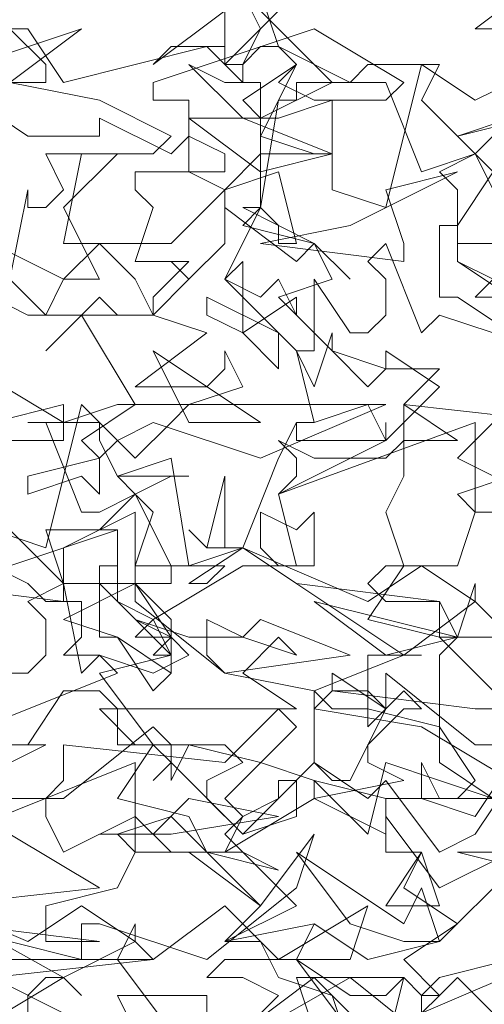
# Model space of a CAD drawing. Header units: millimetres. Extents: x 4234 to 4704, y 1542 to 2004.
# Tile 125 of 256: x 4403.53 to 4406.11, y 1788.13 to 1793.6. Entities that reach past the tile are written whole.
import ezdxf

# ---------------------------------------------------------------- set-up
doc = ezdxf.new("R2010")
doc.units = ezdxf.units.MM
doc.linetypes.add('DASHED', pattern=[19.05, 12.7, -6.35])
doc.layers.add('BOD', color=40, linetype='Continuous')
doc.layers.add('DIMENSIONS', color=7, linetype='Continuous')
pattern_1 = [(90, (3399.144, -158.445), (-8.980256, 8.980256), [2.38125, -15.57926]), (45, (3399.144, -158.445), (-8.980256, 8.980256), [2.38125, -10.31875]), (135, (3399.144, -158.445), (-8.980256, -8.980256), [2.38125, -10.31875])]

# ---------------------------------------------------------------- blocks, each defined once
blk = doc.blocks.new('A$Cf9015526')
at = {"color": 116, "lineweight": 0, "true_color": 0x136734}
for points in [[(2.3984, 2.6205), (2.3095, 2.5538), (2.3984, 2.5538)], [(2.354, 2.4872), (2.3095, 2.465), (2.2429, 2.5094), (2.1985, 2.3318), (2.1319, 2.354), (2.1319, 2.465), (2.0653, 2.4428), (2.0431, 2.4428), (2.0209, 2.465), (2.0875, 2.5094), (2.0653, 2.4872), (2.1097, 2.465), (2.1319, 2.465), (2.1985, 2.465), (2.2207, 2.4872), (2.1097, 2.5538), (1.9098, 2.4872), (1.9098, 2.465), (1.9542, 2.465), (1.9542, 2.3762), (1.9986, 2.354), (2.0653, 2.3762), (2.0875, 2.2873), (2.0653, 2.2873), (2.0653, 2.3095), (2.0431, 2.3318), (1.9986, 2.2429), (2.0653, 2.1763), (2.0875, 2.1541), (2.1097, 2.1541), (2.1097, 2.2429), (2.1541, 2.1763), (2.1763, 2.1763), (2.1985, 2.1985), (2.1985, 2.2429), (2.1763, 2.2651), (2.1985, 2.2873), (2.2429, 2.1763), (2.2651, 2.1985), (2.3318, 2.1763)], [(2.354, 2.2207), (2.3095, 2.2207), (2.3318, 2.2429), (2.2873, 2.2651), (2.2873, 2.354), (2.2651, 2.3762), (2.3095, 2.3984), (2.2873, 2.4206), (2.3762, 2.4428)], [(2.354, 2.4428), (2.3095, 2.3984), (2.3318, 2.3762), (2.2873, 2.3095), (2.2873, 2.2651), (2.4206, 2.1763)], [(2.3318, 2.0653), (2.2873, 2.0209), (2.3762, 1.9764)], [(2.354, 1.9986), (2.2873, 1.9764), (2.3095, 1.9542), (2.2873, 1.8876), (2.2651, 1.8876), (2.1985, 1.8876), (2.1763, 1.8654), (2.1985, 1.8432), (2.2651, 1.8432), (2.0875, 1.8654), (2.0209, 1.9098), (1.9542, 1.8654), (1.9764, 1.8654), (1.9986, 1.8876), (1.9098, 1.8876), (1.8876, 1.8876), (1.8876, 1.9542), (1.7988, 1.9098), (1.7988, 1.8654), (1.8876, 1.8654), (1.7988, 1.821), (1.8654, 1.7988), (1.9098, 1.7322), (1.932, 1.7544), (1.932, 1.7988), (1.8876, 1.821), (1.9542, 1.7988), (2.0209, 1.7988), (2.0875, 1.7766), (2.0653, 1.7988), (2.0209, 1.7544), (2.0875, 1.71), (1.8654, 1.71), (1.8432, 1.71), (1.8876, 1.6655), (1.9986, 1.6655), (2.0209, 1.6433), (1.9764, 1.6211), (1.9764, 1.5989), (2.0209, 1.5545), (2.0653, 1.5989), (2.0653, 1.6211), (2.0875, 1.6211), (2.0875, 1.5767), (2.0209, 1.5545), (1.932, 1.6433), (1.9098, 1.6211), (1.932, 1.6433), (1.932, 1.6655), (1.9098, 1.6877), (1.7988, 1.5989), (1.7766, 1.5989), (1.7766, 1.5767), (1.7988, 1.5323), (1.8876, 1.5767), (1.932, 1.5323), (1.9764, 1.5323), (2.0431, 1.4657), (2.1097, 1.5545), (2.0875, 1.4879), (1.9764, 1.3991), (1.8432, 1.4435), (1.821, 1.4435), (1.821, 1.3991), (1.7322, 1.4213)], [(1.71, 1.3768), (1.7988, 1.3324)], [(1.8876, 1.3102), (1.8654, 1.3546), (1.9764, 1.3546), (1.9764, 1.3102)], [(1.9986, 1.288), (2.1541, 1.3768), (2.2651, 1.288)], [(2.3318, 1.3324), (2.2873, 1.3768), (2.2651, 1.3546), (2.2429, 1.3546), (2.2651, 1.3768), (2.354, 1.3991)], [(2.3762, 1.5101), (2.2873, 1.5323), (2.4428, 1.5323)], [(2.354, 1.6433), (2.3095, 1.5767), (2.2429, 1.5989), (2.2429, 1.6433), (2.2651, 1.5989), (2.2873, 1.5989), (2.3095, 1.6211), (2.2651, 1.6877), (2.1763, 1.71), (2.1319, 1.71), (2.1097, 1.7322), (2.2207, 1.7766), (2.2429, 1.7766), (2.2207, 1.7766), (2.1763, 1.7766), (2.1763, 1.71), (2.1763, 1.6877), (2.1985, 1.71), (2.1985, 1.7544), (2.3095, 1.6655), (2.3318, 1.6655)], [(2.354, 1.71), (2.2651, 1.7988), (2.2873, 1.7988), (2.3095, 1.8654), (2.3095, 1.8432), (2.3318, 1.821)], [(1.71, 2.0653), (1.7988, 2.0875), (1.7988, 2.0653), (1.8654, 2.0875), (1.8876, 2.0875), (1.821, 2.1985), (1.7766, 2.1541), (1.8432, 2.2207), (1.8654, 2.1985), (1.9098, 2.1985), (1.9542, 2.2429), (1.932, 2.2651), (1.9542, 2.2429), (1.9986, 2.2873), (1.9986, 2.3318), (1.9986, 2.354), (1.932, 2.2873), (1.9098, 2.2873), (1.8876, 2.2873), (1.7988, 2.2873), (1.821, 2.3984), (1.9098, 2.3984), (1.932, 2.4206), (1.8432, 2.465), (1.7322, 2.4872)], [(1.7322, 2.4872), (1.7544, 2.4872), (1.7766, 2.4872), (1.7766, 2.5094), (1.7322, 2.5538)], [(1.6877, 2.5538), (1.7544, 2.5538), (1.7988, 2.4872), (1.9764, 2.5316), (1.9986, 2.5094), (2.0209, 2.5094), (2.0431, 2.5538), (1.9986, 2.6427)], [(2.0431, 2.576), (2.1319, 2.4872), (2.0431, 2.4428), (2.0431, 2.4206), (2.1097, 2.3984), (2.1319, 2.3984), (2.0653, 2.3984), (2.0431, 2.3984), (2.0431, 2.3318), (2.0209, 2.3095), (2.1097, 2.2873), (2.1319, 2.2429), (2.0653, 2.2207), (2.1319, 2.1541), (2.1985, 2.1319), (2.2207, 2.1319), (2.2651, 2.1319), (2.2207, 2.0875), (2.2873, 2.0431), (2.2207, 2.0431), (2.2207, 1.9986), (2.1985, 1.9542), (2.2207, 1.8876), (2.1763, 1.821), (2.2651, 1.7988), (2.2651, 1.8432), (2.2873, 1.7988), (2.354, 1.7988), (2.2873, 1.7988), (2.2651, 1.7766), (2.2651, 1.6433), (2.3318, 1.5989)], [(2.3762, 1.5989), (2.1985, 1.5989), (2.1985, 1.5323), (2.2429, 1.5323), (2.2207, 1.4879), (2.2873, 1.4435), (2.2207, 1.3991), (2.2651, 1.3546), (2.2429, 1.3324)], [(1.6877, 2.465), (1.7544, 2.4206), (1.8432, 2.4206), (1.8432, 2.4428), (1.932, 2.3984), (1.9542, 2.4206), (1.9986, 2.3984), (1.9986, 2.3762), (1.8876, 2.3762), (1.8876, 2.354), (1.9098, 2.3318), (1.8876, 2.2651), (1.9542, 2.2651), (1.9098, 2.2207), (1.9098, 2.1985), (1.9764, 2.1763), (1.8876, 2.1097), (1.9764, 2.1097), (1.9986, 2.1319), (1.9986, 2.1541), (2.0209, 2.1097), (1.9542, 2.0875), (1.932, 2.0653), (1.8876, 2.0209), (1.821, 2.0875), (1.7766, 1.9098), (1.71, 1.932)], [(1.71, 2.0431), (1.7988, 2.0431), (1.7988, 2.0653), (1.6877, 2.1319)], [(1.7322, 1.7544), (1.7544, 1.7544), (1.7766, 1.7766), (1.7766, 1.821), (1.7544, 1.8432), (1.7988, 1.8654), (1.821, 1.7544), (1.8432, 1.7766), (1.9098, 1.7544), (1.9542, 1.7766), (1.932, 1.7988), (1.8876, 1.7988), (1.9098, 1.821), (1.8654, 1.8432), (1.8654, 1.932), (1.8432, 1.932), (1.8876, 1.9764), (1.8654, 1.9986), (1.9542, 1.9986), (1.932, 1.9986), (1.8876, 1.9764), (1.9098, 1.9542), (1.8876, 1.8876), (1.8876, 1.8432), (1.9986, 1.7544), (2.1097, 1.7322), (2.1097, 1.6433), (2.1319, 1.6211), (2.1541, 1.6211), (2.1985, 1.71), (2.1763, 1.7322), (2.1319, 1.7322), (2.1319, 1.7544), (2.1985, 1.71), (2.2207, 1.7322), (2.2429, 1.71), (2.2207, 1.71), (2.1763, 1.6655), (2.1763, 1.6433), (2.2207, 1.6211), (2.1097, 1.5989), (2.1097, 1.6211), (2.0431, 1.6433), (1.9542, 1.6655), (1.932, 1.6211), (1.932, 1.6433), (1.9098, 1.6655), (1.8654, 1.5989), (1.9542, 1.5767), (1.9764, 1.5323), (2.0209, 1.5323), (2.0653, 1.5101), (1.9764, 1.5323), (1.932, 1.5767), (1.8654, 1.5545), (1.8876, 1.5323), (1.8654, 1.4879), (1.7766, 1.4657), (1.7766, 1.4435), (1.7766, 1.4213), (1.8432, 1.4213), (1.6655, 1.4435)], [(1.6877, 1.3102), (1.7988, 1.3768), (1.821, 1.3546), (1.7988, 1.3768), (1.7766, 1.3768), (1.7544, 1.3546), (1.7544, 1.3102)], [(1.932, 1.3102), (1.8654, 1.3991), (1.8876, 1.4435), (1.8876, 1.4213), (1.9098, 1.3991), (1.9986, 1.4657), (2.0653, 1.3991), (2.0875, 1.3991), (2.1541, 1.3546), (2.1985, 1.3546), (2.2207, 1.3768), (2.1985, 1.288), (2.1097, 1.3768), (2.0209, 1.3102)], [(2.0431, 2.5982), (2.0653, 2.5316), (2.1541, 2.4872), (2.0875, 2.4872), (2.0875, 2.465), (2.0653, 2.465), (2.0431, 2.3318), (2.0209, 2.3318), (2.1097, 2.2873), (2.1541, 2.2429), (2.1097, 2.2873), (2.0875, 2.2651), (1.9986, 2.3318), (1.9986, 2.354), (2.0431, 2.3984), (2.0431, 2.4206), (2.0875, 2.5094), (2.0653, 2.5316), (2.0431, 2.5316), (2.0209, 2.5094), (2.0209, 2.4872), (1.9986, 2.5094), (1.9986, 2.5316), (1.932, 2.5316), (1.9098, 2.5094), (1.9986, 2.576), (1.9986, 2.5094), (2.0653, 2.576)], [(2.354, 2.1763), (2.2873, 2.2207), (2.2651, 2.2207), (2.2651, 2.3095), (2.2873, 2.3095), (2.2873, 2.2873), (2.3318, 2.2873)], [(2.354, 2.3095), (2.3095, 2.3984), (2.2429, 2.3762), (2.1985, 2.4872), (2.1541, 2.4872), (2.1763, 2.5094), (2.2651, 2.5094), (2.2429, 2.465), (2.2873, 2.4206), (2.354, 2.4428)], [(2.3984, 1.3991), (2.2429, 1.3324), (2.2429, 1.3546), (2.2207, 1.3768), (2.0875, 1.3768), (2.1097, 1.3102)], [(2.0209, 1.3102), (2.0653, 1.3546), (2.0209, 1.3768), (1.9764, 1.3768), (1.9986, 1.3991), (2.0875, 1.3991), (2.1097, 1.4435), (2.1763, 1.3991), (2.2651, 1.4213), (2.354, 1.5101)], [(2.354, 1.5323), (2.2651, 1.4879), (2.1985, 1.5767), (2.1985, 1.5545), (2.1097, 1.5989), (1.9986, 1.5323), (2.0209, 1.5767), (2.0653, 1.5989), (2.1097, 1.6433), (2.1763, 1.5989), (2.1985, 1.6211), (2.2651, 1.5323), (2.3095, 1.5545), (2.354, 1.6211), (2.2429, 1.6877), (2.1097, 1.71), (2.1319, 1.7322), (2.3095, 1.71), (2.3984, 1.71)]]:
    blk.add_lwpolyline(points, dxfattribs=at)
for points in [[(1.6877, 2.5094), (1.821, 2.5538), (1.7322, 2.4872)], [(2.0209, 2.4872), (2.0431, 2.4872), (2.0431, 2.4428), (2.0209, 2.4428), (1.9542, 2.5094), (1.9986, 2.4872)], [(2.0431, 2.3762), (1.9542, 2.4428), (1.9764, 2.4428), (2.0209, 2.4428), (2.1319, 2.3984)], [(1.7988, 2.3318), (1.8432, 2.2429), (1.7988, 2.2429), (1.7766, 2.1985), (1.7322, 2.2429), (1.7544, 2.354), (1.7544, 2.3318), (1.7766, 2.3318), (1.7988, 2.354), (1.7766, 2.3984), (1.8654, 2.3984)], [(2.2207, 2.2651), (2.0431, 2.2873), (2.1541, 2.3095), (2.2873, 2.3762), (2.1985, 2.354), (2.2207, 2.2873)], [(1.8432, 2.2873), (1.8876, 2.2429), (1.9098, 2.1985), (1.7988, 2.1985), (1.7766, 2.1985), (1.7544, 2.1985), (1.71, 2.2207), (1.6655, 2.3095), (1.7988, 2.2429)], [(2.0431, 2.2207), (2.0653, 2.2429), (2.0875, 2.1985), (2.0875, 2.2207), (2.0209, 2.1763), (2.0209, 2.2651), (1.9986, 2.2429)], [(2.0653, 2.1319), (2.0209, 2.1763), (1.9764, 2.1985), (1.9764, 2.2207), (2.0653, 2.1763)], [(2.1763, 2.1097), (2.1985, 2.1319), (2.1985, 2.1541), (2.2651, 2.1097), (2.1985, 2.0431), (2.1763, 2.0875), (2.1097, 2.0653), (2.0875, 2.0653), (2.1097, 2.0653), (2.0875, 2.1541), (2.1097, 2.1097), (2.1319, 2.1763), (2.1319, 2.1541)], [(2.0431, 2.0653), (1.9098, 2.1541), (1.9542, 2.0653)], [(2.4206, 2.0209), (2.4428, 1.9986), (2.4206, 1.9764), (2.5094, 1.8876), (2.4206, 1.8432), (2.465, 1.8876), (2.3762, 1.9542), (2.3095, 1.9542), (2.3095, 2.0653), (2.0653, 1.9764), (2.0875, 1.9986), (2.0875, 2.0209), (2.0653, 2.0431), (2.1097, 2.0209), (2.1985, 2.0209), (2.2207, 2.0431), (2.2207, 2.0875), (2.4206, 2.0653), (2.4872, 2.1319), (2.5094, 2.1097)], [(2.0431, 2.0209), (1.9098, 2.0653), (1.8654, 2.0431), (1.8432, 2.0209), (1.8432, 1.9764), (1.821, 1.9986), (1.7544, 1.9764), (1.7544, 1.9986), (1.8432, 2.0209), (1.821, 2.0431), (1.8876, 2.0875), (2.1985, 2.0875)], [(1.8432, 2.0431), (1.8654, 1.9986), (1.932, 2.0209), (1.9542, 1.8876), (2.0209, 1.9098), (2.0653, 2.0209), (2.0875, 2.0653), (2.0875, 2.0431), (2.1985, 2.0431), (2.1985, 2.0653), (2.1985, 2.0431), (2.0653, 1.9764), (2.0875, 1.8876), (2.0209, 1.8876), (1.9098, 1.821), (1.932, 1.7766), (1.932, 1.7544), (1.8654, 1.7988), (1.8432, 1.7988), (1.8432, 1.8876), (1.8654, 1.8876), (1.8654, 1.8654), (1.932, 1.8654), (1.932, 1.8876), (1.8876, 1.9764), (1.8432, 1.9542), (1.821, 1.9542), (1.7766, 2.0653), (1.7544, 2.0653), (1.8432, 2.0653)], [(2.0209, 1.9098), (1.9764, 1.9098), (1.9542, 1.932), (1.9764, 1.9098), (1.9986, 1.9986), (1.9986, 1.9098)], [(2.1097, 1.9542), (2.1097, 1.8876), (2.0653, 1.8876), (2.0431, 1.9098), (2.0431, 1.9542), (2.0875, 1.932)], [(1.7988, 1.8432), (1.6211, 1.8654), (1.7322, 1.8876), (1.8654, 1.932), (1.7766, 1.932), (1.7988, 1.8654)], [(1.8432, 1.8654), (1.932, 1.7766), (1.8432, 1.7544), (1.9098, 1.6655), (1.8654, 1.6655), (1.8654, 1.71), (1.8432, 1.7322), (1.7988, 1.7322), (1.7544, 1.6655), (1.6433, 1.6655), (1.8654, 1.7544), (1.8432, 1.7766), (1.7988, 1.7766), (1.821, 1.7988), (1.821, 1.8432), (1.7766, 1.8432), (1.7544, 1.8654), (1.71, 1.8876), (1.7322, 1.932), (1.7988, 1.8654)], [(2.2207, 1.7766), (2.0209, 1.9098), (2.1763, 1.8432), (2.2429, 1.8876), (2.3095, 1.8432)], [(1.932, 1.7766), (1.9098, 1.7766), (1.932, 1.7988), (1.8876, 1.8654), (1.932, 1.821)], [(2.2873, 1.7988), (2.1097, 1.8432), (2.1985, 1.7766)], [(2.0431, 1.821), (2.1541, 1.7766), (1.9986, 1.7544), (1.9764, 1.7766), (1.9764, 1.821), (2.0209, 1.7988)], [(1.9986, 1.5989), (2.0209, 1.5767), (1.9986, 1.5545), (2.0875, 1.4657), (1.9986, 1.4213), (2.0431, 1.4657), (1.9542, 1.5323), (1.8876, 1.5323), (1.8876, 1.6433), (1.6655, 1.5545), (1.6655, 1.5767), (1.6655, 1.5989), (1.6655, 1.6211), (1.6877, 1.5989), (1.7766, 1.5989), (1.7988, 1.6211), (1.7988, 1.6655), (1.9986, 1.6433), (2.0653, 1.71), (2.0875, 1.6877)], [(1.6433, 1.5989), (1.5101, 1.6433), (1.4435, 1.6211), (1.4213, 1.5989), (1.4213, 1.5767), (1.3324, 1.5767), (1.4213, 1.5989), (1.4213, 1.6211), (1.4657, 1.6655), (1.7766, 1.6655)], [(2.1985, 1.5989), (2.1097, 1.6211), (2.1763, 1.5545), (2.1985, 1.6433), (2.3318, 1.5989)], [(1.932, 1.5545), (1.8432, 1.5545), (1.9098, 1.5545), (1.9542, 1.5989), (2.0653, 1.5767)], [(1.7322, 1.5545), (1.8432, 1.4879), (1.6433, 1.4657), (1.6211, 1.5101), (1.6655, 1.5767), (1.71, 1.5323)], [(2.2429, 1.4879), (2.2651, 1.4213), (2.2207, 1.4213), (2.1541, 1.4435), (2.0875, 1.5323), (2.2207, 1.4435)], [(2.1985, 1.4657), (2.2429, 1.5323), (2.2651, 1.4657)], [(1.7988, 1.3768), (1.5989, 1.4879), (1.7544, 1.4213), (1.821, 1.4657), (1.8876, 1.4213)], [(1.5101, 1.4435), (1.5989, 1.3991), (1.6211, 1.3991), (1.6655, 1.4435), (1.7322, 1.3991), (1.9098, 1.3991), (1.71, 1.3768), (1.5767, 1.3991), (1.5101, 1.4435), (1.4435, 1.3768), (1.3768, 1.3991), (1.3546, 1.3768), (1.3546, 1.3324), (1.288, 1.3991), (1.3102, 1.4657), (1.3546, 1.4213)], [(2.0653, 1.3991), (2.1763, 1.4657), (2.1541, 1.3991)], [(2.1541, 1.3102), (2.1541, 1.288), (2.1319, 1.3546), (2.0653, 1.3768), (2.0431, 1.4213), (1.9986, 1.4213), (2.1097, 1.4435), (2.0875, 1.3991)]]:
    blk.add_lwpolyline(points, close=True, dxfattribs=at)

msp = doc.modelspace()

# ---------------------------------------------------------------- hatches: boundary and pattern name
at = {"layer": 'DIMENSIONS'}
h = msp.add_hatch(dxfattribs=at)
h.set_pattern_fill('GRASS', color=256, scale=0.5)
h.set_pattern_definition(pattern_1)
h.paths.add_polyline_path([(4417.6425, 1844.3253), (4423.2951, 1838.2514), (4434.9969, 1847.6295), (4469.633, 1855.411), (4513.1489, 1877.6572), (4531.9103, 1892.8657), (4546.8873, 1910.4574), (4556.576, 1922.7476), (4577.553, 1933.381), (4592.7448, 1936.6466), (4614.9867, 1937.2699), (4624.0253, 1937.2699), (4633.3522, 1938.7107), (4636.3977, 1940.2306), (4631.8428, 1952.3869, 0.161807)])
h.paths.add_polyline_path([(4631.8428, 1952.3869), (4629.8752, 1957.6381), (4629.4018, 1957.3619), (4621.324, 1958.355), (4615.8552, 1959.6126), (4597.3065, 1970.6836), (4571.5628, 1964.4359), (4571.5628, 1952.3502), (4556.6565, 1951.2934), (4533.2051, 1949.7013), (4514.0135, 1931.7588), (4500.0937, 1928.3885), (4467.5142, 1910.2651), (4457.6487, 1889.7679), (4440.0951, 1876.8578), (4418.6103, 1858.4577), (4410.1637, 1852.3615), (4417.6425, 1844.3253, -0.161807)])
h.paths.add_polyline_path([(4548.0789, 1916.6002), (4552.8565, 1929.9377), (4546.693, 1932.1455), (4541.9153, 1918.808)], flags=24)
h.paths.add_polyline_path([(4503.0556, 1883.2742), (4507.8332, 1896.6117), (4501.6696, 1898.8196), (4496.892, 1885.482)], flags=24)
h.paths.add_polyline_path([(4451.7368, 1857.409), (4456.5145, 1870.7465), (4450.3509, 1872.9544), (4445.5733, 1859.6168)], flags=24)
h.paths.add_polyline_path([(4412.9931, 1854.3366), (4417.0765, 1849.9489), (4419.3393, 1852.0547), (4415.2559, 1856.4424)], flags=24)
h.paths.add_polyline_path([(4596.3471, 1950.1809), (4601.1248, 1963.5184), (4594.9612, 1965.7262), (4590.1836, 1952.3887)], flags=24)
h.paths.add_polyline_path([(4509.7992, 1914.4402), (4520.7716, 1919.9756), (4517.1217, 1927.2104), (4506.1494, 1921.675)], flags=24)
h.paths.add_polyline_path([(4321.6553, 1898.427), (4326.0339, 1896.392), (4327.3367, 1899.1951), (4322.958, 1901.2301)], flags=9)
h.paths.add_polyline_path([(4333.4365, 1891.9961), (4338.2762, 1888.46), (4340.0997, 1890.9559), (4335.26, 1894.492)], flags=9)
h.paths.add_polyline_path([(4351.1951, 1875.6427), (4355.5215, 1871.4944), (4357.6608, 1873.7255), (4353.3344, 1877.8738)], flags=9)
h.paths.add_polyline_path([(4373.9221, 1853.7811), (4378.2721, 1849.6575), (4380.3986, 1851.9008), (4376.0487, 1856.0244)], flags=9)
h.paths.add_polyline_path([(4389.205, 1846.109), (4392.5459, 1849.595), (4390.3143, 1851.7338), (4386.9734, 1848.2478)], flags=9)
h.paths.add_polyline_path([(4407.9742, 1825.8927), (4411.6376, 1829.0381), (4409.6239, 1831.3833), (4405.9606, 1828.2379)], flags=9)
h.paths.add_polyline_path([(4405.6972, 1823.1876), (4408.8355, 1819.5181), (4411.1846, 1821.5272), (4408.0463, 1825.1967)], flags=9)
h.paths.add_polyline_path([(4412.0765, 1813.536), (4414.8574, 1808.2263), (4417.5956, 1809.6604), (4414.8147, 1814.9701)], flags=9)
h.paths.add_polyline_path([(4306.0633, 1735.5308), (4308.3702, 1742.3082), (4305.4441, 1743.3042), (4303.1371, 1736.5268)], flags=9)
h.paths.add_polyline_path([(4289.1237, 1902.077), (4295.0617, 1902.8939), (4294.6404, 1905.9561), (4288.7025, 1905.1392)], flags=9)
h.paths.add_polyline_path([(4305.67, 1902.4686), (4311.5251, 1901.1867), (4312.1862, 1904.2062), (4306.331, 1905.4882)], flags=9)
h.paths.add_polyline_path([(4434.2122, 1813.2206), (4438.5999, 1817.304), (4436.4941, 1819.5668), (4432.1063, 1815.4834)], flags=9)
h.paths.add_polyline_path([(4381.102, 1865.7275), (4385.1854, 1861.3397), (4387.4482, 1863.4456), (4383.3648, 1867.8333)], flags=9)
h.paths.add_polyline_path([(4421.9781, 1821.8049), (4426.0615, 1817.4172), (4428.3243, 1819.523), (4424.2409, 1823.9108)], flags=9)
h.paths.add_polyline_path([(4410.3951, 1823.868), (4413.9297, 1827.1574), (4411.8239, 1829.4202), (4408.2893, 1826.1308)], flags=9)
h.paths.add_polyline_path([(4387.3909, 1817.4858), (4392.1686, 1830.8233), (4386.005, 1833.0311), (4381.2274, 1819.6936)], flags=9)
h.paths.add_polyline_path([(4347.9726, 1750.0597), (4352.7503, 1763.3972), (4346.5867, 1765.6051), (4341.8091, 1752.2675)], flags=9)
h.paths.add_polyline_path([(4341.4321, 1678.3148), (4346.2097, 1691.6523), (4340.0462, 1693.8601), (4335.2686, 1680.5226)], flags=9)
h.paths.add_polyline_path([(4323.3673, 1583.7016), (4328.1449, 1597.0392), (4321.9814, 1599.247), (4317.2037, 1585.9095)], flags=9)
h.paths.add_polyline_path([(4335.3652, 1700.4464), (4339.9795, 1713.3279), (4330.8251, 1716.6071), (4326.2108, 1703.7256)], flags=9)
h.paths.add_polyline_path([(4396.1792, 1839.031), (4404.6554, 1830.2107), (4406.8611, 1832.3304), (4398.3849, 1841.1506)], flags=9)
h.paths.add_polyline_path([(4396.4333, 1860.2956), (4402.6288, 1853.7761), (4403.7122, 1854.8057), (4397.5167, 1861.3251)], flags=9)
h.paths.add_polyline_path([(4349.0141, 1900.3774), (4363.5849, 1891.1608), (4365.102, 1893.5592), (4350.5312, 1902.7758)], flags=9)
h.paths.add_polyline_path([(4438.6658, 1769.7519), (4437.6109, 1764.1146), (4441.3279, 1763.4191), (4442.3828, 1769.0563)], flags=9)
h.paths.add_polyline_path([(4432.3393, 1775.0815), (4431.5916, 1769.3953), (4435.3409, 1768.9023), (4436.0886, 1774.5885)], flags=9)
h.paths.add_polyline_path([(4446.5759, 1765.0098), (4445.4726, 1759.3818), (4449.1836, 1758.6543), (4450.2868, 1764.2824)], flags=9)
h.paths.add_polyline_path([(4333.2801, 1902.1363), (4338.0795, 1900.1576), (4339.5209, 1903.6536), (4334.7215, 1905.6324)], flags=9)
h.paths.add_polyline_path([(4335.5168, 1907.037), (4340.8576, 1904.9473), (4342.2355, 1908.4689), (4336.8946, 1910.5586)], flags=9)
h.paths.add_polyline_path([(4338.3128, 1912.555), (4343.7532, 1910.7401), (4344.9499, 1914.3274), (4339.5095, 1916.1422)], flags=9)
h.paths.add_polyline_path([(4390.5848, 1863.0102), (4393.6134, 1859.8177), (4396.592, 1862.6434), (4393.5633, 1865.8359)], flags=9)
h.paths.add_polyline_path([(4431.1188, 1819.2282), (4434.1502, 1816.0327), (4437.1288, 1818.8584), (4434.0973, 1822.0539)], flags=9)
h.paths.add_polyline_path([(4421.1353, 1830.1653), (4424.1639, 1826.9728), (4427.1425, 1829.7985), (4424.1138, 1832.991)], flags=9)
h.paths.add_polyline_path([(4410.884, 1841.2141), (4413.9127, 1838.0216), (4416.8913, 1840.8473), (4413.8626, 1844.0398)], flags=9)
h.paths.add_polyline_path([(4400.5883, 1852.1946), (4403.617, 1849.0021), (4406.5956, 1851.8278), (4403.5669, 1855.0203)], flags=9)
h.paths.add_polyline_path([(4378.8646, 1874.7618), (4381.8961, 1871.5663), (4384.8747, 1874.392), (4381.8432, 1877.5875)], flags=9)
h = msp.add_hatch(dxfattribs=at)
h.set_pattern_fill('GRASS', color=256, scale=0.5)
h.set_pattern_definition(pattern_1)
h.paths.add_polyline_path([(4408.8621, 1832.1996), (4393.7747, 1848.4713), (4381.6113, 1830.9217), (4363.6012, 1808.7018), (4358.3674, 1803.3966), (4341.8853, 1775.147), (4339.6484, 1751.0878), (4324.4915, 1725.327), (4322.615, 1687.402), (4321.4896, 1659.197), (4314.6168, 1611.7031), (4291.9238, 1588.6095), (4316.1894, 1573.3254, -0.136079)])
h.paths.add_polyline_path([(4392.7529, 1820.4059), (4397.5305, 1833.7435), (4391.367, 1835.9513), (4386.5894, 1822.6138)], flags=24)
h.paths.add_polyline_path([(4353.3346, 1752.9799), (4358.1123, 1766.3174), (4351.9487, 1768.5253), (4347.1711, 1755.1877)], flags=24)
h.paths.add_polyline_path([(4340.7272, 1703.3666), (4345.3415, 1716.2481), (4336.1871, 1719.5273), (4331.5728, 1706.6458)], flags=24)

# ---------------------------------------------------------------- linework, layer by layer
at = {"layer": 'DIMENSIONS', "linetype": 'DASHED', "lineweight": 5}
msp.add_arc((4823.9531, 1532.7393), 514.5063, 144.782267, 175.801743, dxfattribs=at)

# ---------------------------------------------------------------- block references
at = {"layer": 'BOD', "xscale": 4.480026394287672, "yscale": 4.480026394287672, "zscale": 4.480026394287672}
msp.add_blockref('A$Cf9015526', (4395.7147, 1782.1099, 480.9174), dxfattribs=at)

doc.saveas('drawing.dxf')
